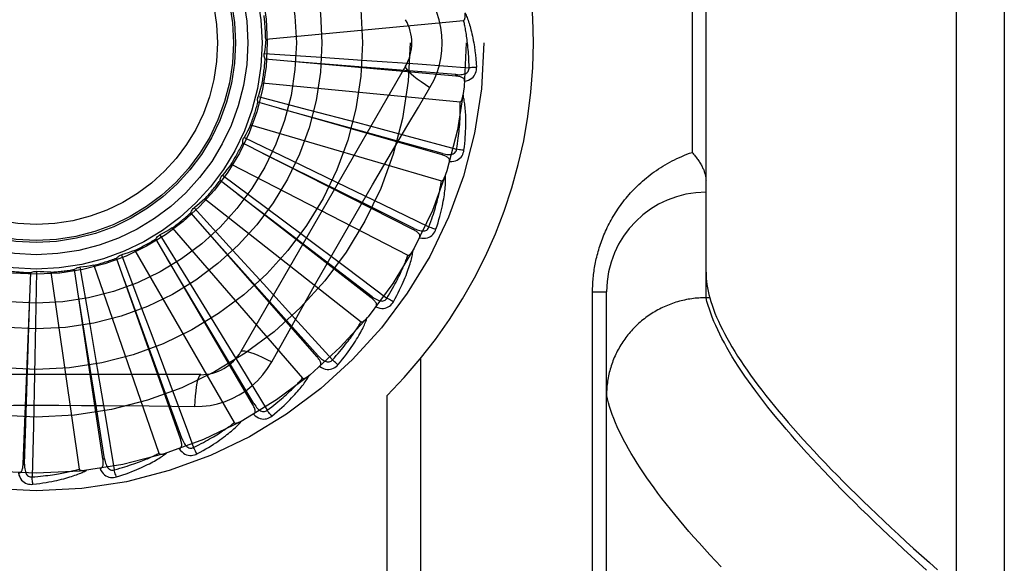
# Model space of a CAD drawing. Header units: inches. Extents: x 0 to 243, y 0 to 157.
# Tile 88 of 256: x 101.51 to 102.129, y 45.62 to 45.961. Entities that reach past the tile are written whole.
import ezdxf

# ---------------------------------------------------------------- set-up
doc = ezdxf.new("R2010")
doc.units = ezdxf.units.IN
doc.header["$LTSCALE"] = 13.357143
doc.header["$MEASUREMENT"] = 0
doc.linetypes.add('HIDDEN', pattern=[0.2, 0.1, -0.1])
doc.layers.add('RIGHTHAND_DOOR_ASSEMBLY', color=7, linetype='CONTINUOUS')

msp = doc.modelspace()

# ---------------------------------------------------------------- linework, layer by layer
at = {"layer": 'RIGHTHAND_DOOR_ASSEMBLY', "color": 8, "linetype": 'HIDDEN'}
for p, q in [((102.09923, 45.38988), (102.09923, 46.50302)), ((102.12923, 46.47363), (102.12923, 45.41927)), ((101.94173, 45.78642), (101.94173, 46.10648)), ((101.93294, 46.0152), (101.93294, 45.8777)), ((101.66496, 45.94874), (101.78936, 45.96062)), ((101.66406, 45.93989), (101.69678, 45.93769)), ((101.7845, 45.92562), (101.66462, 45.93625)), ((101.69678, 45.93769), (101.7285, 45.9355)), ((101.7285, 45.9355), (101.76061, 45.93322)), ((101.75287, 45.93187), (101.64943, 45.7527)), ((101.76061, 45.93322), (101.79282, 45.93088)), ((101.66279, 45.9214), (101.78719, 45.90952)), ((101.7845, 45.92562), (101.78458, 45.92658)), ((101.77579, 45.87608), (101.66009, 45.90921)), ((101.66023, 45.91288), (101.69195, 45.90453)), ((101.69195, 45.90453), (101.72268, 45.89638)), ((101.65548, 45.89497), (101.77539, 45.85976)), ((101.72268, 45.89638), (101.75377, 45.88806)), ((101.65136, 45.88709), (101.68092, 45.87288)), ((101.75377, 45.88806), (101.78495, 45.87966)), ((101.75786, 45.82908), (101.65052, 45.88351)), ((101.68092, 45.87288), (101.70955, 45.85906)), ((101.77579, 45.87608), (101.77605, 45.877)), ((101.6433, 45.8704), (101.75438, 45.81313)), ((101.73136, 45.78632), (101.63626, 45.86008)), ((101.63776, 45.86344), (101.6641, 45.8439)), ((101.70955, 45.85906), (101.73851, 45.84502)), ((101.62669, 45.84858), (101.72492, 45.77132)), ((101.66441, 45.8385), (101.64747, 45.85136)), ((101.61994, 45.84279), (101.6421, 45.81862)), ((101.6641, 45.8439), (101.6896, 45.82491)), ((101.73851, 45.84502), (101.76754, 45.83086)), ((101.69725, 45.74935), (101.61783, 45.83977)), ((101.73195, 45.78708), (101.66441, 45.8385)), ((101.60625, 45.83029), (101.68809, 45.73584)), ((101.75786, 45.82908), (101.7583, 45.82994)), ((101.65676, 45.71951), (101.59589, 45.82333)), ((101.59853, 45.82589), (101.61572, 45.79796)), ((101.6896, 45.82491), (101.71538, 45.80563)), ((101.58273, 45.8162), (101.64521, 45.70798)), ((101.6421, 45.81862), (101.66355, 45.79514)), ((101.61135, 45.69786), (101.57123, 45.81133)), ((101.5743, 45.81334), (101.5859, 45.78266)), ((101.56267, 45.6852), (101.54474, 45.80421)), ((101.54814, 45.80561), (101.55372, 45.77329)), ((101.55696, 45.80682), (101.59783, 45.68873)), ((101.71538, 45.80563), (101.7412, 45.78624)), ((101.51247, 45.68199), (101.51739, 45.80224)), ((101.52099, 45.80296), (101.52036, 45.77017)), ((101.52988, 45.80249), (101.54766, 45.67879)), ((101.61572, 45.79796), (101.63233, 45.77085)), ((101.66355, 45.79514), (101.68521, 45.77134)), ((101.73136, 45.78632), (101.73195, 45.78708)), ((101.87044, 45.7902), (101.87923, 45.7902)), ((101.87044, 45.50895), (101.87044, 45.7902)), ((101.87923, 45.44983), (101.87923, 45.7902)), ((101.94173, 45.78642), (101.94058, 45.78641)), ((101.9441, 45.78642), (101.94173, 45.78642)), ((101.5859, 45.78266), (101.59335, 45.76285)), ((101.55372, 45.77329), (101.55907, 45.74195)), ((101.52036, 45.77017), (101.51968, 45.73839)), ((101.63233, 45.77085), (101.6491, 45.74338)), ((101.68521, 45.77134), (101.7069, 45.74741)), ((101.59335, 45.76285), (101.6047, 45.73253)), ((101.66876, 45.74614), (101.67566, 45.75851)), ((101.69725, 45.74935), (101.69797, 45.74999)), ((101.76251, 45.47645), (101.76251, 45.74847)), ((101.55907, 45.74195), (101.56443, 45.71021)), ((101.6491, 45.74338), (101.66587, 45.71578)), ((101.62417, 45.73812), (101.41728, 45.73812)), ((101.51968, 45.73839), (101.51893, 45.70621)), ((101.7413, 45.47645), (101.7413, 45.72508)), ((101.65676, 45.71951), (101.65759, 45.71999)), ((101.51893, 45.70621), (101.51812, 45.67392)), ((101.56443, 45.71021), (101.56974, 45.67836)), ((101.61135, 45.69786), (101.61226, 45.69818)), ((101.51247, 45.68199), (101.51343, 45.68195)), ((101.56267, 45.6852), (101.56362, 45.68535))]:
    msp.add_line(p, q, dxfattribs=at)
for points in [[(101.77597, 45.94645), (101.77575, 45.95133), (101.77509, 45.95616), (101.77401, 45.96093), (101.7725, 45.96561), (101.77056, 45.97013), (101.76822, 45.97449)], [(101.78936, 45.96062), (101.78953, 45.96067), (101.78967, 45.96075), (101.7898, 45.96088), (101.7899, 45.96103), (101.78999, 45.96121), (101.79007, 45.9614), (101.79014, 45.96161), (101.79019, 45.96182), (101.79024, 45.96205), (101.79028, 45.96229), (101.79031, 45.96254), (101.79034, 45.9628), (101.79036, 45.96307), (101.79038, 45.96334), (101.79039, 45.96363), (101.79039, 45.96393), (101.79039, 45.96424), (101.79038, 45.96456), (101.79037, 45.96487), (101.79035, 45.96517)], [(101.79034, 45.96525), (101.79064, 45.96458), (101.79095, 45.96388), (101.79125, 45.96314), (101.79155, 45.96237), (101.79186, 45.96155), (101.79217, 45.96069), (101.79247, 45.95979), (101.79278, 45.95885), (101.79308, 45.95786), (101.79339, 45.95681), (101.79369, 45.95572), (101.79399, 45.95458), (101.79429, 45.95338), (101.79458, 45.95212), (101.79487, 45.9508), (101.79516, 45.94942), (101.79544, 45.94797), (101.79571, 45.94645)], [(101.79282, 45.93088), (101.79277, 45.93273), (101.79271, 45.9345), (101.79263, 45.9362), (101.79255, 45.93783), (101.79245, 45.93939), (101.79234, 45.94088), (101.79222, 45.94231), (101.7921, 45.94368), (101.79196, 45.94499), (101.79183, 45.94625), (101.79169, 45.94746), (101.79154, 45.94862), (101.79139, 45.94973), (101.79124, 45.95079), (101.79109, 45.95181), (101.79093, 45.95279), (101.79078, 45.95373), (101.79062, 45.95463), (101.79046, 45.95549), (101.79031, 45.95632), (101.79015, 45.95712), (101.78999, 45.95788), (101.78983, 45.95861), (101.78967, 45.95931), (101.78952, 45.95998), (101.78936, 45.96062)], [(101.66496, 45.94874), (101.66478, 45.94652), (101.66458, 45.9443), (101.66434, 45.94209), (101.66406, 45.93989)], [(101.76822, 45.91841), (101.77056, 45.92276), (101.77249, 45.92729), (101.77401, 45.93196), (101.77509, 45.93674), (101.77575, 45.94158), (101.77597, 45.94645)], [(101.79571, 45.94645), (101.79611, 45.94401), (101.79647, 45.94153), (101.79678, 45.93901), (101.79706, 45.93644), (101.79729, 45.93382), (101.79748, 45.93116)], [(101.66462, 45.93625), (101.66438, 45.93683), (101.6642, 45.93742), (101.66408, 45.93804), (101.66402, 45.93866), (101.66401, 45.93928), (101.66406, 45.93989)], [(101.78458, 45.92658), (101.75242, 45.92915), (101.67876, 45.93498)], [(101.75287, 45.93187), (101.75281, 45.9313), (101.75314, 45.93051), (101.75384, 45.92954), (101.7549, 45.92839), (101.75633, 45.92706), (101.75811, 45.92556), (101.76022, 45.92392), (101.76263, 45.92217), (101.76532, 45.92031), (101.76822, 45.91841)], [(101.78458, 45.92658), (101.78562, 45.92652), (101.7866, 45.92651), (101.78753, 45.92655), (101.78841, 45.92665), (101.78923, 45.92682), (101.78999, 45.92704), (101.79069, 45.92733), (101.79131, 45.92768), (101.79182, 45.9281), (101.79224, 45.92858), (101.79254, 45.92912), (101.79274, 45.9297), (101.79283, 45.93029), (101.79282, 45.93088)], [(101.78992, 45.9224), (101.79125, 45.9227), (101.79244, 45.92311), (101.79352, 45.92362), (101.79447, 45.92422), (101.79529, 45.92493), (101.79597, 45.92572), (101.79652, 45.92659), (101.79694, 45.92752), (101.79724, 45.92846), (101.79742, 45.92941), (101.7975, 45.9303), (101.79748, 45.93116)], [(101.79748, 45.93116), (101.79687, 45.93109), (101.79616, 45.93103), (101.79539, 45.93098), (101.79457, 45.93093), (101.7937, 45.9309), (101.79282, 45.93088)], [(101.66279, 45.9214), (101.66219, 45.91925), (101.66157, 45.91712), (101.66092, 45.91499), (101.66023, 45.91288)], [(101.78992, 45.92239), (101.78992, 45.92286), (101.78983, 45.92328), (101.78966, 45.92367), (101.78941, 45.92401), (101.78911, 45.92431), (101.78875, 45.92456), (101.78834, 45.92478), (101.78788, 45.92497), (101.78738, 45.92513), (101.78686, 45.92527), (101.7863, 45.92538), (101.78572, 45.92548), (101.78512, 45.92556), (101.7845, 45.92562)], [(101.73925, 45.86954), (101.7537, 45.89402), (101.76092, 45.9062), (101.76822, 45.91841)], [(101.66009, 45.90921), (101.65997, 45.90982), (101.6599, 45.91043), (101.6599, 45.91106), (101.65995, 45.91168), (101.66006, 45.91229), (101.66023, 45.91288)], [(101.78495, 45.87966), (101.78526, 45.88149), (101.78553, 45.88324), (101.78578, 45.88493), (101.786, 45.88654), (101.7862, 45.88809), (101.78638, 45.88958), (101.78653, 45.891), (101.78667, 45.89237), (101.78679, 45.89369), (101.78689, 45.89495), (101.78698, 45.89616), (101.78706, 45.89733), (101.78712, 45.89844), (101.78717, 45.89952), (101.78722, 45.90055), (101.78725, 45.90154), (101.78727, 45.90249), (101.78729, 45.9034), (101.7873, 45.90428), (101.7873, 45.90512), (101.7873, 45.90593), (101.78729, 45.90671), (101.78727, 45.90746), (101.78725, 45.90817), (101.78722, 45.90886), (101.78719, 45.90952)], [(101.78719, 45.90952), (101.78736, 45.90954), (101.78752, 45.9096), (101.78767, 45.9097), (101.7878, 45.90983), (101.78792, 45.90998), (101.78803, 45.91016), (101.78814, 45.91035), (101.78823, 45.91055), (101.78832, 45.91077), (101.78841, 45.911), (101.78849, 45.91124), (101.78856, 45.91148), (101.78863, 45.91174), (101.7887, 45.91201), (101.78877, 45.91229), (101.78883, 45.91258), (101.78888, 45.91289), (101.78894, 45.91321), (101.78898, 45.91354), (101.78903, 45.91389)], [(101.78959, 45.87906), (101.78986, 45.88127), (101.79009, 45.88339), (101.79028, 45.88542), (101.79044, 45.88736), (101.79056, 45.88921), (101.79065, 45.89099), (101.79072, 45.89268), (101.79076, 45.89431), (101.79078, 45.89586), (101.79077, 45.89734), (101.79075, 45.89877), (101.79071, 45.90012), (101.79066, 45.90143), (101.7906, 45.90267), (101.79052, 45.90386), (101.79043, 45.905), (101.79033, 45.90609), (101.79022, 45.90712), (101.7901, 45.90812), (101.78996, 45.90906), (101.78982, 45.90997), (101.78967, 45.91083), (101.78952, 45.91165), (101.78936, 45.91243), (101.7892, 45.91319), (101.78903, 45.9139)], [(101.77605, 45.877), (101.74496, 45.88562), (101.67373, 45.90528)], [(101.65548, 45.89497), (101.65449, 45.89297), (101.65348, 45.89099), (101.65243, 45.88903), (101.65136, 45.88709)], [(101.65052, 45.88351), (101.65052, 45.88413), (101.65057, 45.88474), (101.65069, 45.88536), (101.65086, 45.88596), (101.65108, 45.88654), (101.65136, 45.88709)], [(101.77605, 45.877), (101.77706, 45.87675), (101.77802, 45.87655), (101.77895, 45.87642), (101.77983, 45.87635), (101.78067, 45.87636), (101.78146, 45.87643), (101.78219, 45.87658), (101.78286, 45.87681), (101.78345, 45.87712), (101.78395, 45.87752), (101.78435, 45.878), (101.78465, 45.87853), (101.78486, 45.87909), (101.78496, 45.87967)], [(101.78051, 45.87189), (101.78186, 45.87193), (101.78312, 45.87211), (101.78427, 45.8724), (101.78532, 45.87282), (101.78625, 45.87336), (101.78707, 45.874), (101.78778, 45.87476), (101.78837, 45.87558), (101.78883, 45.87646), (101.78919, 45.87735), (101.78944, 45.87821), (101.78959, 45.87906)], [(101.78959, 45.87906), (101.78897, 45.87911), (101.78827, 45.87918), (101.7875, 45.87928), (101.78669, 45.87939), (101.78583, 45.87952), (101.78495, 45.87966)], [(101.7583, 45.82994), (101.72939, 45.84428), (101.66318, 45.87707)], [(101.78051, 45.87188), (101.78059, 45.87234), (101.78058, 45.87277), (101.78049, 45.87318), (101.78031, 45.87357), (101.78007, 45.87391), (101.77976, 45.87423), (101.7794, 45.87453), (101.77899, 45.8748), (101.77853, 45.87505), (101.77804, 45.87528), (101.77751, 45.8755), (101.77696, 45.87571), (101.77639, 45.8759), (101.77579, 45.87608)], [(101.87044, 45.7902), (101.87045, 45.79128), (101.87046, 45.79235), (101.87049, 45.79342), (101.87054, 45.79449), (101.87059, 45.79556), (101.87066, 45.79664), (101.87074, 45.79771), (101.87084, 45.79879), (101.87095, 45.79988), (101.87107, 45.80096), (101.8712, 45.80205), (101.87135, 45.80314), (101.87151, 45.80424), (101.87169, 45.80533), (101.87188, 45.80644), (101.87208, 45.80754), (101.8723, 45.80865), (101.87253, 45.80976), (101.87278, 45.81088), (101.87305, 45.81201), (101.87333, 45.81314), (101.87363, 45.81427), (101.87394, 45.81541), (101.87427, 45.81655), (101.87462, 45.8177), (101.87499, 45.81886), (101.87538, 45.82002), (101.87578, 45.82118), (101.8762, 45.82235), (101.87665, 45.82351), (101.87711, 45.82469), (101.87759, 45.82586), (101.87809, 45.82703), (101.87861, 45.8282), (101.87914, 45.82937), (101.8797, 45.83054), (101.88028, 45.83171), (101.88087, 45.83288), (101.88149, 45.83405), (101.88213, 45.83521), (101.88279, 45.83637), (101.88347, 45.83753), (101.88417, 45.83869), (101.88489, 45.83985), (101.88564, 45.841), (101.8864, 45.84215), (101.88719, 45.84329), (101.88801, 45.84443), (101.88884, 45.84557), (101.8897, 45.8467), (101.89058, 45.84782), (101.89148, 45.84894), (101.89241, 45.85005), (101.89336, 45.85116), (101.89434, 45.85225), (101.89534, 45.85334), (101.89636, 45.85442), (101.89741, 45.85549), (101.89849, 45.85655), (101.89958, 45.8576), (101.90071, 45.85863), (101.90185, 45.85966), (101.90302, 45.86067), (101.90422, 45.86167), (101.90544, 45.86266), (101.90668, 45.86363), (101.90795, 45.86458), (101.90924, 45.86552), (101.91056, 45.86644), (101.9119, 45.86735), (101.91327, 45.86823), (101.91465, 45.8691), (101.91606, 45.86994), (101.91749, 45.87077), (101.91895, 45.87157), (101.92042, 45.87235), (101.92192, 45.87311), (101.92344, 45.87384), (101.92497, 45.87455), (101.92653, 45.87523), (101.92811, 45.87589), (101.9297, 45.87652), (101.93131, 45.87712), (101.93294, 45.8777)], [(101.93294, 45.8777), (101.93344, 45.87714), (101.93392, 45.87657), (101.9344, 45.87601), (101.93486, 45.87544), (101.93531, 45.87487), (101.93574, 45.87431), (101.93616, 45.87374), (101.93657, 45.87317), (101.93697, 45.8726), (101.93734, 45.87204), (101.93771, 45.87147), (101.93806, 45.87091), (101.93839, 45.87036), (101.93871, 45.8698), (101.93901, 45.86925), (101.9393, 45.8687), (101.93957, 45.86816), (101.93982, 45.86763), (101.94006, 45.8671), (101.94028, 45.86657), (101.94048, 45.86606), (101.94067, 45.86555), (101.94084, 45.86504), (101.941, 45.86455), (101.94114, 45.86406), (101.94127, 45.86358), (101.94138, 45.86312), (101.94147, 45.86266), (101.94155, 45.8622), (101.94161, 45.86176), (101.94166, 45.86133), (101.9417, 45.86091), (101.94172, 45.8605), (101.94173, 45.8601)], [(101.6433, 45.8704), (101.64195, 45.86862), (101.64058, 45.86687), (101.63918, 45.86514), (101.63776, 45.86344)], [(101.67566, 45.75851), (101.68956, 45.7832), (101.69655, 45.79558), (101.70359, 45.80794), (101.71064, 45.8203), (101.71775, 45.83264), (101.72488, 45.84497), (101.73205, 45.85726), (101.73925, 45.86954)], [(101.63626, 45.86008), (101.63638, 45.86069), (101.63655, 45.86128), (101.63678, 45.86187), (101.63706, 45.86243), (101.63739, 45.86295), (101.63776, 45.86344)], [(101.76754, 45.83086), (101.76818, 45.8326), (101.76879, 45.83427), (101.76935, 45.83588), (101.76987, 45.83742), (101.77036, 45.8389), (101.77081, 45.84033), (101.77123, 45.8417), (101.77163, 45.84302), (101.77199, 45.84429), (101.77234, 45.84551), (101.77265, 45.84668), (101.77295, 45.84781), (101.77322, 45.8489), (101.77348, 45.84994), (101.77371, 45.85094), (101.77393, 45.85191), (101.77414, 45.85284), (101.77433, 45.85373), (101.7745, 45.85459), (101.77466, 45.85542), (101.77481, 45.85622), (101.77495, 45.85698), (101.77507, 45.85772), (101.77519, 45.85843), (101.77529, 45.85911), (101.77539, 45.85976)], [(101.77197, 45.82939), (101.77266, 45.83151), (101.77329, 45.83355), (101.77386, 45.83551), (101.77438, 45.83738), (101.77485, 45.83918), (101.77528, 45.8409), (101.77567, 45.84256), (101.77601, 45.84415), (101.77632, 45.84567), (101.7766, 45.84713), (101.77685, 45.84852), (101.77707, 45.84987), (101.77726, 45.85115), (101.77743, 45.85239), (101.77758, 45.85357), (101.77771, 45.8547), (101.77782, 45.85579), (101.77791, 45.85683), (101.77797, 45.85783), (101.77802, 45.85879), (101.77805, 45.8597), (101.77807, 45.86057), (101.77808, 45.86141), (101.77807, 45.86221), (101.77805, 45.86298), (101.77802, 45.86371)], [(101.77539, 45.85976), (101.77556, 45.85975), (101.77572, 45.85977), (101.77589, 45.85984), (101.77604, 45.85995), (101.77619, 45.86008), (101.77634, 45.86023), (101.77647, 45.86039), (101.7766, 45.86057), (101.77673, 45.86077), (101.77686, 45.86098), (101.77698, 45.8612), (101.77711, 45.86143), (101.77723, 45.86167), (101.77734, 45.86192), (101.77746, 45.86218), (101.77757, 45.86246), (101.77769, 45.86275), (101.7778, 45.86305), (101.7779, 45.86334), (101.77799, 45.86362)], [(101.62669, 45.84858), (101.62503, 45.84709), (101.62336, 45.84563), (101.62166, 45.84419), (101.61994, 45.84279)], [(101.61783, 45.83977), (101.61806, 45.84035), (101.61834, 45.8409), (101.61867, 45.84143), (101.61906, 45.84193), (101.61948, 45.84238), (101.61994, 45.84279)], [(101.60625, 45.83029), (101.60434, 45.82914), (101.60242, 45.82803), (101.60048, 45.82694), (101.59853, 45.82589)], [(101.69797, 45.74999), (101.67647, 45.77405), (101.62719, 45.82909)], [(101.7617, 45.82407), (101.76187, 45.8245), (101.76194, 45.82492), (101.76193, 45.82535), (101.76183, 45.82576), (101.76165, 45.82614), (101.76142, 45.82651), (101.76111, 45.82687), (101.76076, 45.82722), (101.76036, 45.82755), (101.75992, 45.82787), (101.75945, 45.82819), (101.75894, 45.82849), (101.75842, 45.82879), (101.75786, 45.82908)], [(101.7583, 45.82994), (101.75924, 45.8295), (101.76014, 45.82912), (101.76103, 45.82882), (101.76188, 45.82858), (101.7627, 45.82843), (101.76349, 45.82835), (101.76425, 45.82836), (101.76495, 45.82846), (101.76558, 45.82865), (101.76615, 45.82895), (101.76663, 45.82934), (101.76703, 45.82981), (101.76733, 45.83032), (101.76754, 45.83087)], [(101.7617, 45.82407), (101.76304, 45.82386), (101.7643, 45.82379), (101.76549, 45.82386), (101.7666, 45.82408), (101.76762, 45.82443), (101.76855, 45.82491), (101.76939, 45.82551), (101.77012, 45.82621), (101.77074, 45.82698), (101.77126, 45.82779), (101.77167, 45.82859), (101.77197, 45.82939)], [(101.77197, 45.82939), (101.77138, 45.82956), (101.7707, 45.82977), (101.76997, 45.83), (101.76919, 45.83027), (101.76837, 45.83056), (101.76754, 45.83086)], [(101.59589, 45.82333), (101.59622, 45.82385), (101.5966, 45.82434), (101.59703, 45.8248), (101.5975, 45.82521), (101.598, 45.82557), (101.59853, 45.82589)], [(101.58273, 45.8162), (101.58063, 45.81544), (101.57853, 45.81471), (101.57642, 45.81401), (101.5743, 45.81334)], [(101.74528, 45.78396), (101.74635, 45.78591), (101.74736, 45.7878), (101.74829, 45.78961), (101.74915, 45.79135), (101.74996, 45.79303), (101.7507, 45.79464), (101.7514, 45.79619), (101.75204, 45.79768), (101.75263, 45.79912), (101.75318, 45.8005), (101.75369, 45.80182), (101.75416, 45.8031), (101.75459, 45.80433), (101.75499, 45.8055), (101.75537, 45.80664), (101.75571, 45.80773), (101.75602, 45.80877), (101.7563, 45.80978), (101.75655, 45.81075), (101.75678, 45.81168), (101.75699, 45.81257), (101.75717, 45.81342), (101.75733, 45.81424), (101.75748, 45.81503), (101.7576, 45.81579), (101.75771, 45.81651)], [(101.75438, 45.81313), (101.75454, 45.81309), (101.75471, 45.81308), (101.75488, 45.81312), (101.75506, 45.81319), (101.75523, 45.81329), (101.7554, 45.81341), (101.75556, 45.81355), (101.75573, 45.8137), (101.75589, 45.81387), (101.75606, 45.81405), (101.75622, 45.81424), (101.75638, 45.81444), (101.75654, 45.81466), (101.75671, 45.81488), (101.75687, 45.81512), (101.75704, 45.81537), (101.7572, 45.81563), (101.75737, 45.81591), (101.75754, 45.8162), (101.75771, 45.8165)], [(101.57123, 45.81133), (101.57165, 45.81178), (101.57212, 45.81219), (101.57263, 45.81255), (101.57317, 45.81287), (101.57372, 45.81313), (101.5743, 45.81334)], [(101.65759, 45.71999), (101.64103, 45.74769), (101.60305, 45.81107)], [(101.7412, 45.78624), (101.74216, 45.78783), (101.74307, 45.78935), (101.74393, 45.79082), (101.74473, 45.79224), (101.74549, 45.7936), (101.74621, 45.79492), (101.74688, 45.79619), (101.74752, 45.79741), (101.74812, 45.79858), (101.74869, 45.79972), (101.74922, 45.80081), (101.74972, 45.80186), (101.7502, 45.80287), (101.75064, 45.80385), (101.75107, 45.80479), (101.75147, 45.8057), (101.75184, 45.80657), (101.7522, 45.80741), (101.75253, 45.80823), (101.75285, 45.80901), (101.75314, 45.80976), (101.75342, 45.81049), (101.75369, 45.81119), (101.75393, 45.81186), (101.75416, 45.81251), (101.75438, 45.81313)], [(101.54474, 45.80421), (101.54524, 45.80458), (101.54578, 45.80489), (101.54635, 45.80515), (101.54694, 45.80536), (101.54754, 45.80551), (101.54814, 45.80561)], [(101.55696, 45.80682), (101.55476, 45.80647), (101.55255, 45.80615), (101.55035, 45.80586), (101.54814, 45.80561)], [(101.51739, 45.80224), (101.51795, 45.8025), (101.51854, 45.8027), (101.51914, 45.80286), (101.51976, 45.80295), (101.52038, 45.80299), (101.52099, 45.80296)], [(101.52988, 45.80249), (101.52765, 45.80256), (101.52543, 45.80266), (101.52321, 45.80279), (101.52099, 45.80296)], [(101.61226, 45.69818), (101.60124, 45.72851), (101.57594, 45.79793)], [(101.94173, 45.8024), (101.94176, 45.80053), (101.94187, 45.79862), (101.94206, 45.79668), (101.94232, 45.7947), (101.94265, 45.79268), (101.94306, 45.79063), (101.94354, 45.78855), (101.9441, 45.78642)], [(101.51343, 45.68195), (101.51447, 45.7142), (101.51679, 45.78805)], [(101.56362, 45.68535), (101.55854, 45.71721), (101.54684, 45.79017)], [(101.73418, 45.78067), (101.73443, 45.78107), (101.73459, 45.78147), (101.73465, 45.78189), (101.73463, 45.78231), (101.73453, 45.78272), (101.73437, 45.78313), (101.73414, 45.78354), (101.73386, 45.78395), (101.73353, 45.78435), (101.73316, 45.78475), (101.73275, 45.78515), (101.73231, 45.78554), (101.73185, 45.78593), (101.73136, 45.78632)], [(101.73195, 45.78708), (101.73279, 45.78647), (101.73361, 45.78593), (101.73442, 45.78546), (101.73521, 45.78508), (101.73599, 45.78477), (101.73676, 45.78454), (101.7375, 45.78441), (101.7382, 45.78437), (101.73886, 45.78444), (101.73947, 45.78463), (101.74002, 45.78492), (101.7405, 45.7853), (101.7409, 45.78574), (101.74121, 45.78625)], [(101.74528, 45.78396), (101.74473, 45.78424), (101.7441, 45.78457), (101.74343, 45.78494), (101.74271, 45.78535), (101.74196, 45.78579), (101.74121, 45.78624)], [(101.94058, 45.78641), (101.93946, 45.78638), (101.93833, 45.78633), (101.9372, 45.78626), (101.93608, 45.78617), (101.93496, 45.78606), (101.93384, 45.78593), (101.93272, 45.78578), (101.9316, 45.78562), (101.93049, 45.78543), (101.92938, 45.78522), (101.92828, 45.78499), (101.92718, 45.78474), (101.92608, 45.78448), (101.92499, 45.78419), (101.92391, 45.78388), (101.92283, 45.78356), (101.92176, 45.78322), (101.92069, 45.78285), (101.91963, 45.78247), (101.91858, 45.78207), (101.91754, 45.78165), (101.9165, 45.78122), (101.91547, 45.78076), (101.91445, 45.78029), (101.91344, 45.7798), (101.91244, 45.77929), (101.91145, 45.77876), (101.91047, 45.77822), (101.9095, 45.77766), (101.90853, 45.77708), (101.90758, 45.77649), (101.90664, 45.77587), (101.90572, 45.77525), (101.9048, 45.7746), (101.9039, 45.77394), (101.903, 45.77326), (101.90212, 45.77257), (101.90126, 45.77186), (101.90041, 45.77114), (101.89957, 45.7704), (101.89874, 45.76965), (101.89793, 45.76888), (101.89713, 45.7681), (101.89635, 45.76731), (101.89558, 45.7665), (101.89482, 45.76568), (101.89409, 45.76484), (101.89336, 45.76399), (101.89266, 45.76313), (101.89197, 45.76226), (101.89129, 45.76137), (101.89063, 45.76047), (101.88999, 45.75956), (101.88937, 45.75864), (101.88876, 45.75771), (101.88817, 45.75677), (101.8876, 45.75582), (101.88704, 45.75486), (101.8865, 45.75389), (101.88598, 45.75291), (101.88548, 45.75192), (101.885, 45.75092), (101.88454, 45.74991), (101.88409, 45.7489), (101.88366, 45.74787), (101.88326, 45.74684), (101.88287, 45.74581), (101.8825, 45.74476), (101.88215, 45.74371), (101.88181, 45.74266), (101.8815, 45.7416), (101.88121, 45.74053), (101.88094, 45.73946), (101.88069, 45.73838), (101.88045, 45.7373), (101.88024, 45.73621), (101.88005, 45.73512), (101.87988, 45.73403), (101.87972, 45.73294), (101.87959, 45.73184), (101.87948, 45.73074), (101.87939, 45.72964), (101.87932, 45.72854), (101.87927, 45.72743), (101.87924, 45.72633), (101.87923, 45.72523)], [(101.94382, 45.7792), (101.94303, 45.78165), (101.94234, 45.78406), (101.94173, 45.78642)], [(101.9441, 45.78642), (101.94478, 45.78409), (101.94555, 45.78172), (101.94641, 45.7793), (101.94735, 45.77684), (101.94838, 45.77433), (101.9495, 45.77178), (101.95071, 45.76919), (101.952, 45.76655), (101.95338, 45.76388), (101.95485, 45.76115), (101.95641, 45.75839), (101.95805, 45.75558), (101.95979, 45.75273), (101.96161, 45.74983), (101.96352, 45.74689), (101.96551, 45.7439), (101.9676, 45.74087), (101.96978, 45.73779), (101.97204, 45.73467), (101.97439, 45.73151), (101.97683, 45.7283), (101.97937, 45.72505), (101.98199, 45.72175), (101.9847, 45.71841), (101.9875, 45.71502), (101.99039, 45.71158), (101.99337, 45.70811), (101.99644, 45.70458), (101.99961, 45.70101), (102.00286, 45.6974), (102.0062, 45.69374), (102.00964, 45.69003), (102.01316, 45.68628), (102.01678, 45.68249), (102.02049, 45.67865), (102.02429, 45.67476), (102.02818, 45.67083), (102.03216, 45.66685), (102.03624, 45.66283), (102.04041, 45.65876), (102.04467, 45.65464), (102.04902, 45.65048), (102.05347, 45.64628), (102.05801, 45.64203), (102.06264, 45.63773), (102.06737, 45.63339), (102.07219, 45.62901), (102.0771, 45.62457), (102.08211, 45.6201), (102.08721, 45.61558)], [(101.73419, 45.78068), (101.73546, 45.78022), (101.73669, 45.77991), (101.73787, 45.77976), (101.739, 45.77976), (101.74007, 45.77991), (101.74107, 45.7802), (101.742, 45.78064), (101.74286, 45.78119), (101.74362, 45.78183), (101.74428, 45.78252), (101.74483, 45.78323), (101.74528, 45.78396)], [(102.08041, 45.61535), (102.07547, 45.6198), (102.07062, 45.62421), (102.06585, 45.62858), (102.06118, 45.63291), (102.05659, 45.6372), (102.05209, 45.64145), (102.04767, 45.64566), (102.04335, 45.64983), (102.03911, 45.65396), (102.03497, 45.65805), (102.03091, 45.6621), (102.02694, 45.6661), (102.02305, 45.67006), (102.01926, 45.67398), (102.01556, 45.67786), (102.01194, 45.6817), (102.00841, 45.68549), (102.00497, 45.68924), (102.00162, 45.69295), (101.99836, 45.69662), (101.99519, 45.70024), (101.99211, 45.70382), (101.98911, 45.70736), (101.98621, 45.71085), (101.98339, 45.7143), (101.98066, 45.71771), (101.97802, 45.72107), (101.97547, 45.72439), (101.97301, 45.72767), (101.97064, 45.7309), (101.96835, 45.73409), (101.96616, 45.73724), (101.96405, 45.74034), (101.96203, 45.7434), (101.9601, 45.74642), (101.95826, 45.74939), (101.9565, 45.75232), (101.95484, 45.7552), (101.95326, 45.75804), (101.95177, 45.76084), (101.95037, 45.76359), (101.94906, 45.7663), (101.94784, 45.76897), (101.9467, 45.77159), (101.94565, 45.77417), (101.94469, 45.77671), (101.94382, 45.7792)], [(101.71047, 45.7444), (101.7119, 45.74611), (101.71324, 45.74777), (101.71449, 45.74937), (101.71567, 45.75092), (101.71678, 45.75242), (101.71782, 45.75386), (101.71879, 45.75525), (101.7197, 45.75659), (101.72056, 45.75789), (101.72136, 45.75914), (101.72211, 45.76035), (101.72281, 45.76151), (101.72347, 45.76263), (101.72409, 45.76372), (101.72467, 45.76476), (101.72521, 45.76576), (101.72571, 45.76673), (101.72618, 45.76767), (101.72661, 45.76857), (101.72701, 45.76944), (101.72738, 45.77027), (101.72772, 45.77108), (101.72804, 45.77185), (101.72833, 45.7726), (101.7286, 45.77332), (101.72884, 45.77401)], [(101.72492, 45.77132), (101.72508, 45.77125), (101.72524, 45.77121), (101.72542, 45.77121), (101.7256, 45.77125), (101.72579, 45.77132), (101.72598, 45.7714), (101.72617, 45.77151), (101.72636, 45.77162), (101.72655, 45.77176), (101.72675, 45.7719), (101.72694, 45.77206), (101.72714, 45.77223), (101.72734, 45.77241), (101.72754, 45.7726), (101.72775, 45.7728), (101.72796, 45.77301), (101.72817, 45.77324), (101.72839, 45.77348), (101.72859, 45.77371), (101.72878, 45.77393)], [(101.7069, 45.74741), (101.70814, 45.74878), (101.70932, 45.75011), (101.71044, 45.75139), (101.7115, 45.75263), (101.71251, 45.75383), (101.71346, 45.75498), (101.71436, 45.7561), (101.71522, 45.75718), (101.71603, 45.75822), (101.7168, 45.75923), (101.71753, 45.7602), (101.71822, 45.76114), (101.71888, 45.76204), (101.7195, 45.76292), (101.7201, 45.76376), (101.72066, 45.76457), (101.72119, 45.76536), (101.7217, 45.76612), (101.72219, 45.76685), (101.72264, 45.76756), (101.72308, 45.76825), (101.72349, 45.76891), (101.72388, 45.76954), (101.72425, 45.77016), (101.72459, 45.77075), (101.72492, 45.77132)], [(101.64943, 45.7527), (101.64989, 45.75304), (101.65073, 45.75314), (101.65192, 45.75302), (101.65345, 45.75267), (101.65532, 45.7521), (101.65751, 45.75131), (101.65998, 45.75031), (101.66271, 45.7491), (101.66566, 45.74769), (101.66876, 45.74614)], [(101.69895, 45.74327), (101.69927, 45.74361), (101.6995, 45.74398), (101.69964, 45.74437), (101.6997, 45.74479), (101.69968, 45.74522), (101.6996, 45.74565), (101.69945, 45.7461), (101.69925, 45.74655), (101.699, 45.74701), (101.69872, 45.74747), (101.69839, 45.74794), (101.69804, 45.7484), (101.69766, 45.74888), (101.69725, 45.74935)], [(101.69798, 45.74999), (101.69868, 45.74923), (101.69939, 45.74854), (101.70009, 45.74793), (101.7008, 45.7474), (101.70151, 45.74695), (101.70221, 45.74659), (101.70291, 45.74631), (101.7036, 45.74614), (101.70426, 45.74609), (101.7049, 45.74615), (101.70549, 45.74634), (101.70603, 45.74662), (101.70651, 45.74698), (101.7069, 45.74742)], [(101.62018, 45.7181), (101.62512, 45.71825), (101.62999, 45.71883), (101.63477, 45.71985), (101.63944, 45.72128), (101.64397, 45.72314), (101.64832, 45.72539), (101.65245, 45.72803), (101.65633, 45.73102), (101.65992, 45.73435), (101.6632, 45.73799), (101.66615, 45.74193), (101.66876, 45.74614)], [(101.69896, 45.74328), (101.70012, 45.74258), (101.70127, 45.74205), (101.7024, 45.74167), (101.70351, 45.74146), (101.70458, 45.74141), (101.70562, 45.74151), (101.70663, 45.74176), (101.70757, 45.74213), (101.70843, 45.74262), (101.70921, 45.74318), (101.70989, 45.74377), (101.71047, 45.7444)], [(101.71047, 45.7444), (101.70998, 45.74478), (101.70943, 45.74522), (101.70884, 45.74571), (101.70821, 45.74625), (101.70756, 45.74682), (101.7069, 45.74741)], [(101.62417, 45.73812), (101.62364, 45.73789), (101.62313, 45.73721), (101.62264, 45.73611), (101.62218, 45.73462), (101.62174, 45.73271), (101.62133, 45.73043), (101.62096, 45.72778), (101.62065, 45.72481), (101.62038, 45.72155), (101.62018, 45.71809)], [(101.66587, 45.71578), (101.66735, 45.71689), (101.66876, 45.71797), (101.6701, 45.71901), (101.67137, 45.72003), (101.67259, 45.72101), (101.67374, 45.72197), (101.67484, 45.72289), (101.67588, 45.72379), (101.67687, 45.72466), (101.67782, 45.7255), (101.67872, 45.72632), (101.67958, 45.72711), (101.6804, 45.72787), (101.68118, 45.72861), (101.68192, 45.72933), (101.68263, 45.73002), (101.6833, 45.73069), (101.68394, 45.73134), (101.68456, 45.73197), (101.68514, 45.73258), (101.68569, 45.73317), (101.68622, 45.73374), (101.68673, 45.73429), (101.6872, 45.73483), (101.68766, 45.73534), (101.68809, 45.73584)], [(101.6688, 45.71214), (101.67053, 45.71355), (101.67216, 45.71493), (101.67369, 45.71627), (101.67515, 45.71756), (101.67652, 45.71882), (101.67781, 45.72004), (101.67903, 45.72122), (101.68018, 45.72237), (101.68126, 45.72348), (101.68228, 45.72456), (101.68325, 45.7256), (101.68416, 45.72661), (101.68502, 45.72759), (101.68583, 45.72853), (101.68659, 45.72945), (101.68732, 45.73033), (101.68799, 45.73119), (101.68863, 45.73202), (101.68923, 45.73282), (101.68978, 45.7336), (101.6903, 45.73435), (101.69079, 45.73507), (101.69125, 45.73577), (101.69167, 45.73645), (101.69207, 45.73711), (101.69244, 45.73774)], [(101.68809, 45.73584), (101.68823, 45.73574), (101.68838, 45.73567), (101.68856, 45.73564), (101.68874, 45.73564), (101.68894, 45.73567), (101.68914, 45.73572), (101.68935, 45.73579), (101.68956, 45.73587), (101.68977, 45.73596), (101.68999, 45.73607), (101.69021, 45.73619), (101.69044, 45.73632), (101.69067, 45.73645), (101.69091, 45.7366), (101.69114, 45.73676), (101.69139, 45.73693), (101.69164, 45.73711), (101.6919, 45.73731), (101.69217, 45.73751), (101.69244, 45.73774)], [(101.6047, 45.73253), (101.61575, 45.70283), (101.61959, 45.69248)], [(101.91404, 45.66042), (101.91154, 45.66372), (101.90912, 45.66698), (101.9068, 45.67019), (101.90456, 45.67336), (101.90242, 45.67648), (101.90037, 45.67956), (101.8984, 45.6826), (101.89653, 45.68559), (101.89475, 45.68854), (101.89306, 45.69144), (101.89145, 45.6943), (101.88994, 45.69712), (101.88852, 45.69989), (101.88719, 45.70262), (101.88595, 45.70531), (101.88479, 45.70795), (101.88373, 45.71055), (101.88276, 45.7131), (101.88187, 45.71561), (101.88108, 45.71808), (101.88037, 45.72051), (101.87975, 45.72289), (101.87923, 45.72523)], [(101.43544, 45.7183), (101.46377, 45.71861), (101.47798, 45.71874), (101.49221, 45.71883), (101.50644, 45.7189), (101.52068, 45.71892), (101.53492, 45.7189), (101.54915, 45.71884), (101.56339, 45.71875)], [(101.56339, 45.71875), (101.59181, 45.71847), (101.60596, 45.7183), (101.62018, 45.7181)], [(101.65728, 45.71322), (101.65766, 45.71349), (101.65795, 45.7138), (101.65816, 45.71417), (101.6583, 45.71457), (101.65837, 45.71499), (101.65837, 45.71543), (101.65831, 45.71589), (101.65819, 45.71637), (101.65804, 45.71687), (101.65784, 45.71738), (101.65761, 45.7179), (101.65735, 45.71843), (101.65707, 45.71896), (101.65676, 45.71951)], [(101.65759, 45.71999), (101.65814, 45.71911), (101.6587, 45.71831), (101.65928, 45.71757), (101.65987, 45.71692), (101.66048, 45.71634), (101.66111, 45.71585), (101.66174, 45.71545), (101.66239, 45.71515), (101.66303, 45.71498), (101.66366, 45.71492), (101.66428, 45.71499), (101.66487, 45.71516), (101.6654, 45.71543), (101.66587, 45.71578)], [(101.65728, 45.71322), (101.6583, 45.71231), (101.65932, 45.71157), (101.66036, 45.71099), (101.66141, 45.71057), (101.66246, 45.71032), (101.6635, 45.71022), (101.66453, 45.71028), (101.66553, 45.71047), (101.66647, 45.71078), (101.66734, 45.71118), (101.66811, 45.71163), (101.6688, 45.71214)], [(101.6688, 45.71214), (101.66839, 45.7126), (101.66794, 45.71314), (101.66745, 45.71374), (101.66693, 45.71438), (101.6664, 45.71507), (101.66587, 45.71578)], [(101.61959, 45.69248), (101.62125, 45.69329), (101.62284, 45.69408), (101.62436, 45.69485), (101.6258, 45.69561), (101.62718, 45.69635), (101.62849, 45.69707), (101.62974, 45.69777), (101.63094, 45.69845), (101.63208, 45.69912), (101.63317, 45.69977), (101.63421, 45.7004), (101.6352, 45.70101), (101.63615, 45.70161), (101.63705, 45.70219), (101.63792, 45.70275), (101.63874, 45.70329), (101.63953, 45.70383), (101.64028, 45.70434), (101.64101, 45.70484), (101.64169, 45.70533), (101.64235, 45.7058), (101.64298, 45.70626), (101.64357, 45.70671), (101.64415, 45.70715), (101.64469, 45.70757), (101.64521, 45.70798)], [(101.62178, 45.68835), (101.62374, 45.68941), (101.62561, 45.69046), (101.62737, 45.69148), (101.62904, 45.69247), (101.63062, 45.69345), (101.63212, 45.6944), (101.63354, 45.69533), (101.63489, 45.69624), (101.63616, 45.69713), (101.63737, 45.69799), (101.63851, 45.69883), (101.6396, 45.69965), (101.64063, 45.70045), (101.6416, 45.70122), (101.64253, 45.70198), (101.6434, 45.70271), (101.64423, 45.70342), (101.64501, 45.70412), (101.64575, 45.70479), (101.64644, 45.70545), (101.6471, 45.70609), (101.64771, 45.70671), (101.6483, 45.70731), (101.64884, 45.70789), (101.64936, 45.70846), (101.64984, 45.70902)], [(101.64521, 45.70798), (101.64532, 45.70785), (101.64546, 45.70775), (101.64563, 45.70769), (101.64581, 45.70766), (101.64601, 45.70765), (101.64622, 45.70766), (101.64643, 45.70768), (101.64665, 45.70772), (101.64688, 45.70777), (101.64712, 45.70784), (101.64736, 45.70791), (101.64761, 45.70799), (101.64786, 45.70809), (101.64812, 45.70819), (101.64838, 45.7083), (101.64865, 45.70842), (101.64894, 45.70855), (101.64923, 45.70869), (101.64953, 45.70884), (101.64983, 45.70901)], [(101.61067, 45.69159), (101.61109, 45.69178), (101.61144, 45.69204), (101.61172, 45.69235), (101.61193, 45.69272), (101.61207, 45.69312), (101.61216, 45.69355), (101.61219, 45.69402), (101.61217, 45.69452), (101.61211, 45.69503), (101.61201, 45.69557), (101.61189, 45.69612), (101.61173, 45.69669), (101.61156, 45.69727), (101.61135, 45.69786)], [(101.61226, 45.69818), (101.61264, 45.69722), (101.61304, 45.69632), (101.61346, 45.69549), (101.61392, 45.69473), (101.61441, 45.69405), (101.61493, 45.69345), (101.61548, 45.69294), (101.61605, 45.69252), (101.61665, 45.69223), (101.61726, 45.69205), (101.61788, 45.692), (101.61849, 45.69206), (101.61906, 45.69222), (101.61959, 45.69248)], [(101.62178, 45.68835), (101.62147, 45.68888), (101.62112, 45.6895), (101.62075, 45.69018), (101.62037, 45.69091), (101.61998, 45.69168), (101.61959, 45.69248)], [(101.56974, 45.67836), (101.57153, 45.67884), (101.57324, 45.67932), (101.57487, 45.67979), (101.57643, 45.68026), (101.57792, 45.68072), (101.57935, 45.68118), (101.58071, 45.68163), (101.58201, 45.68208), (101.58326, 45.68251), (101.58445, 45.68294), (101.58559, 45.68337), (101.58668, 45.68378), (101.58772, 45.68419), (101.58872, 45.68458), (101.58968, 45.68497), (101.59059, 45.68535), (101.59147, 45.68573), (101.59231, 45.68609), (101.59311, 45.68645), (101.59388, 45.6868), (101.59461, 45.68714), (101.59531, 45.68747), (101.59598, 45.68779), (101.59663, 45.68811), (101.59724, 45.68842), (101.59783, 45.68873)], [(101.57111, 45.67389), (101.57324, 45.67456), (101.57526, 45.67523), (101.57719, 45.6759), (101.57902, 45.67656), (101.58075, 45.67722), (101.58241, 45.67787), (101.58398, 45.67852), (101.58547, 45.67916), (101.58689, 45.67979), (101.58824, 45.68041), (101.58952, 45.68102), (101.59074, 45.68162), (101.59191, 45.6822), (101.59301, 45.68278), (101.59406, 45.68334), (101.59506, 45.6839), (101.59601, 45.68444), (101.59691, 45.68497), (101.59776, 45.6855), (101.59856, 45.68601), (101.59933, 45.68652), (101.60005, 45.68701), (101.60073, 45.68749), (101.60138, 45.68796), (101.60199, 45.68842), (101.60257, 45.68887)], [(101.59783, 45.68873), (101.59792, 45.68858), (101.59803, 45.68846), (101.59818, 45.68836), (101.59836, 45.6883), (101.59855, 45.68825), (101.59876, 45.68822), (101.59897, 45.68821), (101.5992, 45.6882), (101.59943, 45.68821), (101.59968, 45.68823), (101.59993, 45.68826), (101.60018, 45.68829), (101.60045, 45.68833), (101.60072, 45.68838), (101.601, 45.68844), (101.60129, 45.68851), (101.6016, 45.68859), (101.60191, 45.68867), (101.6022, 45.68875), (101.60248, 45.68884)], [(101.61068, 45.69159), (101.6115, 45.69051), (101.61237, 45.68959), (101.61328, 45.68882), (101.61423, 45.68821), (101.61521, 45.68776), (101.61621, 45.68747), (101.61723, 45.68733), (101.61825, 45.68733), (101.61923, 45.68746), (101.62016, 45.68768), (101.62101, 45.68798), (101.62178, 45.68835)], [(101.50951, 45.67641), (101.50997, 45.67644), (101.51039, 45.67655), (101.51076, 45.67674), (101.5111, 45.677), (101.51138, 45.67732), (101.51162, 45.67769), (101.51182, 45.67811), (101.51198, 45.67858), (101.51212, 45.67908), (101.51223, 45.67961), (101.51232, 45.68017), (101.51239, 45.68076), (101.51244, 45.68136), (101.51247, 45.68199)], [(101.51343, 45.68195), (101.51342, 45.68091), (101.51346, 45.67993), (101.51355, 45.679), (101.51369, 45.67813), (101.51389, 45.67731), (101.51415, 45.67656), (101.51447, 45.67588), (101.51485, 45.67528), (101.51529, 45.67479), (101.5158, 45.6744), (101.51635, 45.67412), (101.51694, 45.67395), (101.51753, 45.67388), (101.51812, 45.67392)], [(101.56082, 45.67917), (101.56126, 45.67928), (101.56165, 45.67947), (101.56199, 45.67973), (101.56226, 45.68004), (101.56248, 45.68041), (101.56264, 45.68082), (101.56276, 45.68127), (101.56284, 45.68176), (101.56288, 45.68228), (101.56288, 45.68283), (101.56286, 45.68339), (101.56282, 45.68398), (101.56276, 45.68458), (101.56267, 45.6852)], [(101.56362, 45.68535), (101.56381, 45.68433), (101.56403, 45.68337), (101.56429, 45.68247), (101.5646, 45.68164), (101.56495, 45.68088), (101.56535, 45.6802), (101.56579, 45.67959), (101.56627, 45.67907), (101.5668, 45.67867), (101.56737, 45.67838), (101.56797, 45.67821), (101.56858, 45.67816), (101.56917, 45.6782), (101.56974, 45.67836)], [(101.50951, 45.67641), (101.50988, 45.6751), (101.51034, 45.67393), (101.5109, 45.67288), (101.51155, 45.67196), (101.51229, 45.67118), (101.51312, 45.67053), (101.51402, 45.67002), (101.51496, 45.66964), (101.51592, 45.6694), (101.51687, 45.66926), (101.51776, 45.66922), (101.51862, 45.66928)], [(101.51812, 45.67392), (101.51996, 45.67406), (101.52173, 45.67421), (101.52342, 45.67436), (101.52505, 45.67453), (101.5266, 45.6747), (101.52808, 45.67488), (101.52951, 45.67506), (101.53087, 45.67525), (101.53218, 45.67545), (101.53343, 45.67565), (101.53463, 45.67584), (101.53578, 45.67605), (101.53688, 45.67625), (101.53793, 45.67645), (101.53895, 45.67665), (101.53992, 45.67685), (101.54085, 45.67705), (101.54174, 45.67725), (101.54259, 45.67745), (101.54341, 45.67764), (101.5442, 45.67784), (101.54495, 45.67803), (101.54567, 45.67823), (101.54636, 45.67842), (101.54703, 45.67861), (101.54766, 45.67879)], [(101.51862, 45.66928), (101.51852, 45.66989), (101.51843, 45.67059), (101.51834, 45.67136), (101.51826, 45.67218), (101.51818, 45.67304), (101.51812, 45.67392)], [(101.51862, 45.66928), (101.52083, 45.66954), (101.52295, 45.66981), (101.52496, 45.67011), (101.52689, 45.67041), (101.52872, 45.67073), (101.53046, 45.67105), (101.53213, 45.67139), (101.53372, 45.67173), (101.53523, 45.67208), (101.53667, 45.67244), (101.53805, 45.67279), (101.53936, 45.67315), (101.54061, 45.67351), (101.5418, 45.67386), (101.54294, 45.67422), (101.54403, 45.67457), (101.54506, 45.67493), (101.54604, 45.67528), (101.54698, 45.67564), (101.54787, 45.67599), (101.54871, 45.67634), (101.54952, 45.67668), (101.55028, 45.67703), (101.551, 45.67737), (101.55169, 45.6777), (101.55235, 45.67804)], [(101.54766, 45.67879), (101.54772, 45.67863), (101.54781, 45.67849), (101.54794, 45.67837), (101.5481, 45.67827), (101.54828, 45.67819), (101.54848, 45.67812), (101.54869, 45.67807), (101.54891, 45.67802), (101.54914, 45.67798), (101.54938, 45.67795), (101.54963, 45.67793), (101.54989, 45.67792), (101.55016, 45.67791), (101.55044, 45.67791), (101.55072, 45.67791), (101.55102, 45.67792), (101.55133, 45.67794), (101.55165, 45.67796), (101.55199, 45.67799), (101.55234, 45.67803)], [(101.56082, 45.67917), (101.56142, 45.67795), (101.5621, 45.67689), (101.56285, 45.67596), (101.56366, 45.67518), (101.56454, 45.67456), (101.56547, 45.67408), (101.56645, 45.67375), (101.56745, 45.67355), (101.56844, 45.67349), (101.56939, 45.67354), (101.57028, 45.67367), (101.57111, 45.67389)], [(101.57111, 45.67389), (101.5709, 45.67447), (101.57068, 45.67514), (101.57045, 45.67588), (101.57021, 45.67667), (101.56997, 45.6775), (101.56974, 45.67836)], [(101.95122, 45.61743), (101.94762, 45.62125), (101.94411, 45.62503), (101.9407, 45.62877), (101.93737, 45.63246), (101.93414, 45.63611), (101.93099, 45.63971), (101.92794, 45.64327), (101.92498, 45.64679), (101.92211, 45.65026), (101.91933, 45.65369), (101.91664, 45.65708), (101.91404, 45.66042)]]:
    msp.add_lwpolyline(points, dxfattribs=at)
for radius in [0.28125, 0.27028, 0.235, 0.205, 0.17959, 0.1635, 0.14525, 0.142, 0.133, 0.12525, 0.124, 0.114]:
    msp.add_circle((101.52073, 45.94645), radius, dxfattribs=at)
for centre, radius, start, end in [((101.52073, 45.94645), 0.3125, 314.89708, 45.10292), ((101.52073, 45.94645), 0.14425, 0.90983, 6.85607), ((101.72761, 45.94645), 0.02917, 330, 30), ((101.52073, 45.94645), 0.14425, 350.00074, 355.94698), ((101.52073, 45.94645), 0.14425, 339.09165, 345.03789), ((101.52073, 45.94645), 0.14425, 328.18255, 334.1288), ((101.52073, 45.94645), 0.14425, 317.27346, 323.21971), ((101.94173, 45.7902), 0.0625, 90, 180), ((101.52073, 45.94645), 0.14425, 306.36437, 312.31062), ((101.52073, 45.94645), 0.14425, 295.45528, 301.40153), ((101.52073, 45.94645), 0.14425, 284.54619, 290.49244), ((101.52073, 45.94645), 0.14425, 273.6371, 279.58335), ((101.52073, 45.94645), 0.14425, 262.72801, 268.67426), ((101.62417, 45.76728), 0.02917, 270, 330)]:
    msp.add_arc(centre, radius, start, end, dxfattribs=at)

doc.saveas('drawing.dxf')
